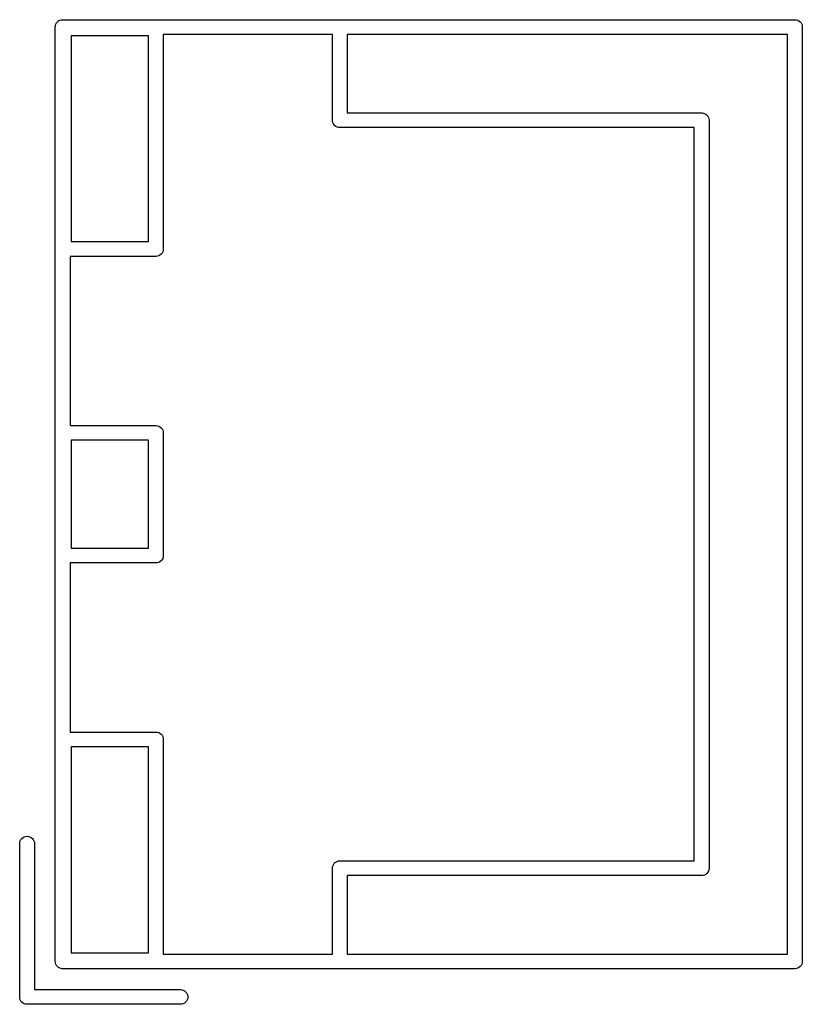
# Model space of a CAD drawing. Extents: x 0.02 to 3.89, y 0.07 to 3.88.
# Tile 154 of 172: x 2.64 to 2.89, y 3.17 to 3.49. Entities that reach past the tile are written whole.
import ezdxf

# ---------------------------------------------------------------- set-up
doc = ezdxf.new("R2010")
doc.units = 0
doc.header["$MEASUREMENT"] = 0
doc.layers.add('BLACK', color=7, linetype='CONTINUOUS')

msp = doc.modelspace()

# ---------------------------------------------------------------- linework, layer by layer
at = {"layer": 'BLACK', "linetype": 'CONTINUOUS'}
for p, q in [((2.65127, 3.484), (2.65157, 3.48436)), ((2.65157, 3.48436), (2.65193, 3.48465)), ((2.65193, 3.48465), (2.65234, 3.48487)), ((2.65234, 3.48487), (2.65278, 3.48501)), ((2.65278, 3.48501), (2.65313, 3.48504)), ((2.65313, 3.48504), (2.65324, 3.48505)), ((2.65324, 3.48505), (2.65336, 3.48504)), ((2.65336, 3.48504), (2.88817, 3.48504)), ((2.88817, 3.48504), (2.88828, 3.48505)), ((2.88828, 3.48505), (2.8884, 3.48504)), ((2.8884, 3.48504), (2.88875, 3.48501)), ((2.88875, 3.48501), (2.88919, 3.48487)), ((2.88919, 3.48487), (2.8896, 3.48465)), ((2.8896, 3.48465), (2.88996, 3.48436)), ((2.88996, 3.48436), (2.89026, 3.484)), ((2.65087, 3.48268), (2.65092, 3.48314)), ((2.65088, 3.48256), (2.65087, 3.48268)), ((2.65088, 3.18279), (2.65088, 3.48256)), ((2.65092, 3.48314), (2.65105, 3.48359)), ((2.65105, 3.48359), (2.65127, 3.484)), ((2.89026, 3.484), (2.89048, 3.48359)), ((2.89048, 3.48359), (2.89061, 3.48314)), ((2.89061, 3.48314), (2.89066, 3.48268)), ((2.89066, 3.48268), (2.89065, 3.48256)), ((2.89065, 3.48256), (2.89065, 3.18279)), ((2.656, 3.47992), (2.656, 3.41378)), ((2.6808, 3.47992), (2.656, 3.47992)), ((2.6808, 3.41378), (2.6808, 3.47992)), ((2.68553, 3.48031), (2.68553, 3.41153)), ((2.73986, 3.48031), (2.68553, 3.48031)), ((2.73986, 3.45287), (2.73986, 3.48031)), ((2.88592, 3.48031), (2.74458, 3.48031)), ((2.74458, 3.48031), (2.74458, 3.45512)), ((2.88592, 3.18504), (2.88592, 3.48031)), ((2.73985, 3.45276), (2.73986, 3.45287)), ((2.73989, 3.45229), (2.73985, 3.45276)), ((2.74458, 3.45512), (2.85825, 3.45512)), ((2.85825, 3.45512), (2.85836, 3.45513)), ((2.85836, 3.45513), (2.85848, 3.45512)), ((2.85848, 3.45512), (2.85848, 3.45512)), ((2.85848, 3.45512), (2.85883, 3.45508)), ((2.85883, 3.45508), (2.85927, 3.45495)), ((2.85927, 3.45495), (2.85968, 3.45473)), ((2.85968, 3.45473), (2.86004, 3.45443)), ((2.86004, 3.45443), (2.86034, 3.45407)), ((2.86034, 3.45407), (2.86056, 3.45366)), ((2.86056, 3.45366), (2.86069, 3.45322)), ((2.86069, 3.45322), (2.86074, 3.45276)), ((2.86074, 3.45276), (2.86072, 3.45264)), ((2.86072, 3.45264), (2.86072, 3.21271)), ((2.74003, 3.45185), (2.73989, 3.45229)), ((2.74025, 3.45144), (2.74003, 3.45185)), ((2.74054, 3.45108), (2.74025, 3.45144)), ((2.7409, 3.45078), (2.74054, 3.45108)), ((2.74131, 3.45056), (2.7409, 3.45078)), ((2.74176, 3.45043), (2.74131, 3.45056)), ((2.7421, 3.45039), (2.74176, 3.45043)), ((2.74222, 3.45038), (2.7421, 3.45039)), ((2.7421, 3.45039), (2.7421, 3.45039)), ((2.74234, 3.45039), (2.74222, 3.45038)), ((2.856, 3.45039), (2.74234, 3.45039)), ((2.856, 3.33279), (2.856, 3.45039)), ((2.656, 3.41378), (2.6808, 3.41378)), ((2.68554, 3.41142), (2.68549, 3.41095)), ((2.68553, 3.41153), (2.68554, 3.41142)), ((2.68305, 3.40906), (2.65561, 3.40906)), ((2.65561, 3.40906), (2.65561, 3.35472)), ((2.68317, 3.40904), (2.68305, 3.40906)), ((2.68328, 3.40906), (2.68317, 3.40904)), ((2.68363, 3.40909), (2.68328, 3.40906)), ((2.68328, 3.40906), (2.68328, 3.40906)), ((2.68407, 3.40922), (2.68363, 3.40909)), ((2.68448, 3.40944), (2.68407, 3.40922)), ((2.68484, 3.40974), (2.68448, 3.40944)), ((2.68514, 3.4101), (2.68484, 3.40974)), ((2.68536, 3.41051), (2.68514, 3.4101)), ((2.68549, 3.41095), (2.68536, 3.41051)), ((2.65561, 3.35472), (2.68305, 3.35472)), ((2.68305, 3.35472), (2.68317, 3.35474)), ((2.68317, 3.35474), (2.68328, 3.35472)), ((2.68328, 3.35472), (2.68363, 3.35469)), ((2.68363, 3.35469), (2.68407, 3.35456)), ((2.68407, 3.35456), (2.68448, 3.35434)), ((2.68448, 3.35434), (2.68484, 3.35404)), ((2.68484, 3.35404), (2.68514, 3.35368)), ((2.68514, 3.35368), (2.68536, 3.35327)), ((2.68536, 3.35327), (2.68549, 3.35283)), ((2.68549, 3.35283), (2.68554, 3.35236)), ((2.68554, 3.35236), (2.68553, 3.35225)), ((2.68553, 3.35225), (2.68553, 3.31311)), ((2.656, 3.35), (2.656, 3.31535)), ((2.6808, 3.35), (2.656, 3.35)), ((2.6808, 3.31535), (2.6808, 3.35)), ((2.856, 3.21496), (2.856, 3.33279)), ((2.656, 3.31535), (2.6808, 3.31535)), ((2.68305, 3.31063), (2.65561, 3.31063)), ((2.65561, 3.31063), (2.65561, 3.2563)), ((2.68317, 3.31062), (2.68305, 3.31063)), ((2.68328, 3.31063), (2.68317, 3.31062)), ((2.68363, 3.31066), (2.68328, 3.31063)), ((2.68328, 3.31063), (2.68328, 3.31063)), ((2.68407, 3.3108), (2.68363, 3.31066)), ((2.68448, 3.31102), (2.68407, 3.3108)), ((2.68484, 3.31131), (2.68448, 3.31102)), ((2.68514, 3.31167), (2.68484, 3.31131)), ((2.68536, 3.31208), (2.68514, 3.31167)), ((2.68549, 3.31253), (2.68536, 3.31208)), ((2.68554, 3.31299), (2.68549, 3.31253)), ((2.68553, 3.31311), (2.68554, 3.31299)), ((2.65561, 3.2563), (2.68305, 3.2563)), ((2.68305, 3.2563), (2.68317, 3.25631)), ((2.68317, 3.25631), (2.68363, 3.25627)), ((2.68363, 3.25627), (2.68407, 3.25613)), ((2.68407, 3.25613), (2.68448, 3.25591)), ((2.68448, 3.25591), (2.68484, 3.25562)), ((2.68484, 3.25562), (2.68514, 3.25526)), ((2.68514, 3.25526), (2.68536, 3.25485)), ((2.68536, 3.25485), (2.68549, 3.2544)), ((2.68549, 3.2544), (2.68551, 3.25419)), ((2.68551, 3.25419), (2.68554, 3.25394)), ((2.68554, 3.25394), (2.68553, 3.25382)), ((2.68553, 3.25382), (2.68553, 3.18504)), ((2.656, 3.25157), (2.656, 3.18543)), ((2.6808, 3.25157), (2.656, 3.25157)), ((2.6808, 3.18543), (2.6808, 3.25157)), ((2.63963, 3.22138), (2.63985, 3.22179)), ((2.63985, 3.22179), (2.64015, 3.22215)), ((2.64015, 3.22215), (2.64051, 3.22245)), ((2.64051, 3.22245), (2.64092, 3.22267)), ((2.64092, 3.22267), (2.64136, 3.2228)), ((2.64136, 3.2228), (2.64183, 3.22285)), ((2.64183, 3.22285), (2.64229, 3.2228)), ((2.64229, 3.2228), (2.64274, 3.22267)), ((2.64274, 3.22267), (2.64315, 3.22245)), ((2.64315, 3.22245), (2.64351, 3.22215)), ((2.64351, 3.22215), (2.6438, 3.22179)), ((2.6438, 3.22179), (2.64402, 3.22138)), ((2.63946, 3.22059), (2.6395, 3.22094)), ((2.63946, 3.17138), (2.63946, 3.22059)), ((2.6395, 3.22094), (2.63963, 3.22138)), ((2.64402, 3.22138), (2.64415, 3.22094)), ((2.64415, 3.22094), (2.64419, 3.22059)), ((2.64419, 3.22059), (2.64419, 3.17362)), ((2.73985, 3.2126), (2.73989, 3.21306)), ((2.73986, 3.21248), (2.73985, 3.2126)), ((2.73986, 3.18504), (2.73986, 3.21248)), ((2.73989, 3.21306), (2.74003, 3.21351)), ((2.74003, 3.21351), (2.74025, 3.21392)), ((2.74025, 3.21392), (2.74054, 3.21428)), ((2.74054, 3.21428), (2.7409, 3.21457)), ((2.7409, 3.21457), (2.74131, 3.21479)), ((2.74131, 3.21479), (2.74176, 3.21493)), ((2.74176, 3.21493), (2.7421, 3.21496)), ((2.7421, 3.21496), (2.74222, 3.21497)), ((2.7421, 3.21496), (2.7421, 3.21496)), ((2.74222, 3.21497), (2.74234, 3.21496)), ((2.74234, 3.21496), (2.856, 3.21496)), ((2.86072, 3.21243), (2.86069, 3.21214)), ((2.86072, 3.21271), (2.86074, 3.2126)), ((2.86074, 3.2126), (2.86072, 3.21248)), ((2.86072, 3.21248), (2.86072, 3.21248)), ((2.86072, 3.21248), (2.86072, 3.21243)), ((2.85825, 3.21024), (2.74458, 3.21024)), ((2.74458, 3.21024), (2.74458, 3.18504)), ((2.85836, 3.21022), (2.85825, 3.21024)), ((2.85848, 3.21024), (2.85836, 3.21022)), ((2.85883, 3.21027), (2.85848, 3.21024)), ((2.85848, 3.21024), (2.85848, 3.21024)), ((2.85927, 3.21041), (2.85883, 3.21027)), ((2.85968, 3.21062), (2.85927, 3.21041)), ((2.86004, 3.21092), (2.85968, 3.21062)), ((2.86034, 3.21128), (2.86004, 3.21092)), ((2.86056, 3.21169), (2.86034, 3.21128)), ((2.86069, 3.21214), (2.86056, 3.21169)), ((2.656, 3.18543), (2.6808, 3.18543)), ((2.68553, 3.18504), (2.73986, 3.18504)), ((2.74458, 3.18504), (2.88592, 3.18504)), ((2.65087, 3.18268), (2.65088, 3.18279)), ((2.65092, 3.18221), (2.65087, 3.18268)), ((2.65105, 3.18177), (2.65092, 3.18221)), ((2.65127, 3.18136), (2.65105, 3.18177)), ((2.65157, 3.181), (2.65127, 3.18136)), ((2.65193, 3.1807), (2.65157, 3.181)), ((2.65234, 3.18048), (2.65193, 3.1807)), ((2.8896, 3.1807), (2.88919, 3.18048)), ((2.88996, 3.181), (2.8896, 3.1807)), ((2.89026, 3.18136), (2.88996, 3.181)), ((2.89048, 3.18177), (2.89026, 3.18136)), ((2.89061, 3.18221), (2.89048, 3.18177)), ((2.89064, 3.18251), (2.89061, 3.18221)), ((2.89065, 3.18256), (2.89064, 3.18251)), ((2.89065, 3.18279), (2.89066, 3.18268)), ((2.89066, 3.18268), (2.89065, 3.18256)), ((2.89065, 3.18256), (2.89065, 3.18256)), ((2.65278, 3.18035), (2.65234, 3.18048)), ((2.65313, 3.18031), (2.65278, 3.18035)), ((2.65324, 3.1803), (2.65313, 3.18031)), ((2.65313, 3.18031), (2.65313, 3.18031)), ((2.65336, 3.18031), (2.65324, 3.1803)), ((2.88817, 3.18031), (2.65336, 3.18031)), ((2.88828, 3.1803), (2.88817, 3.18031)), ((2.8884, 3.18031), (2.88828, 3.1803)), ((2.88875, 3.18035), (2.8884, 3.18031)), ((2.8884, 3.18031), (2.8884, 3.18031)), ((2.88919, 3.18048), (2.88875, 3.18035)), ((2.63945, 3.17126), (2.63946, 3.17138)), ((2.6395, 3.1708), (2.63945, 3.17126)), ((2.64419, 3.17362), (2.69116, 3.17362)), ((2.69116, 3.17362), (2.6915, 3.17359)), ((2.6915, 3.17359), (2.69195, 3.17345)), ((2.69195, 3.17345), (2.69236, 3.17323)), ((2.69236, 3.17323), (2.69272, 3.17294)), ((2.69272, 3.17294), (2.69301, 3.17258)), ((2.69301, 3.17258), (2.69323, 3.17217)), ((2.69323, 3.17217), (2.69337, 3.17172)), ((2.69337, 3.17172), (2.69341, 3.17126)), ((2.69341, 3.17126), (2.69337, 3.1708)), ((2.63963, 3.17035), (2.6395, 3.1708)), ((2.63985, 3.16994), (2.63963, 3.17035)), ((2.64015, 3.16958), (2.63985, 3.16994)), ((2.64051, 3.16929), (2.64015, 3.16958)), ((2.64092, 3.16907), (2.64051, 3.16929)), ((2.64136, 3.16893), (2.64092, 3.16907)), ((2.64171, 3.1689), (2.64136, 3.16893)), ((2.64183, 3.16889), (2.64171, 3.1689)), ((2.64171, 3.1689), (2.64171, 3.1689)), ((2.64194, 3.1689), (2.64183, 3.16889)), ((2.69116, 3.1689), (2.64194, 3.1689)), ((2.6915, 3.16893), (2.69116, 3.1689)), ((2.69195, 3.16907), (2.6915, 3.16893)), ((2.69236, 3.16929), (2.69195, 3.16907)), ((2.69272, 3.16958), (2.69236, 3.16929)), ((2.69301, 3.16994), (2.69272, 3.16958)), ((2.69323, 3.17035), (2.69301, 3.16994)), ((2.69337, 3.1708), (2.69323, 3.17035))]:
    msp.add_line(p, q, dxfattribs=at)

doc.saveas('drawing.dxf')
